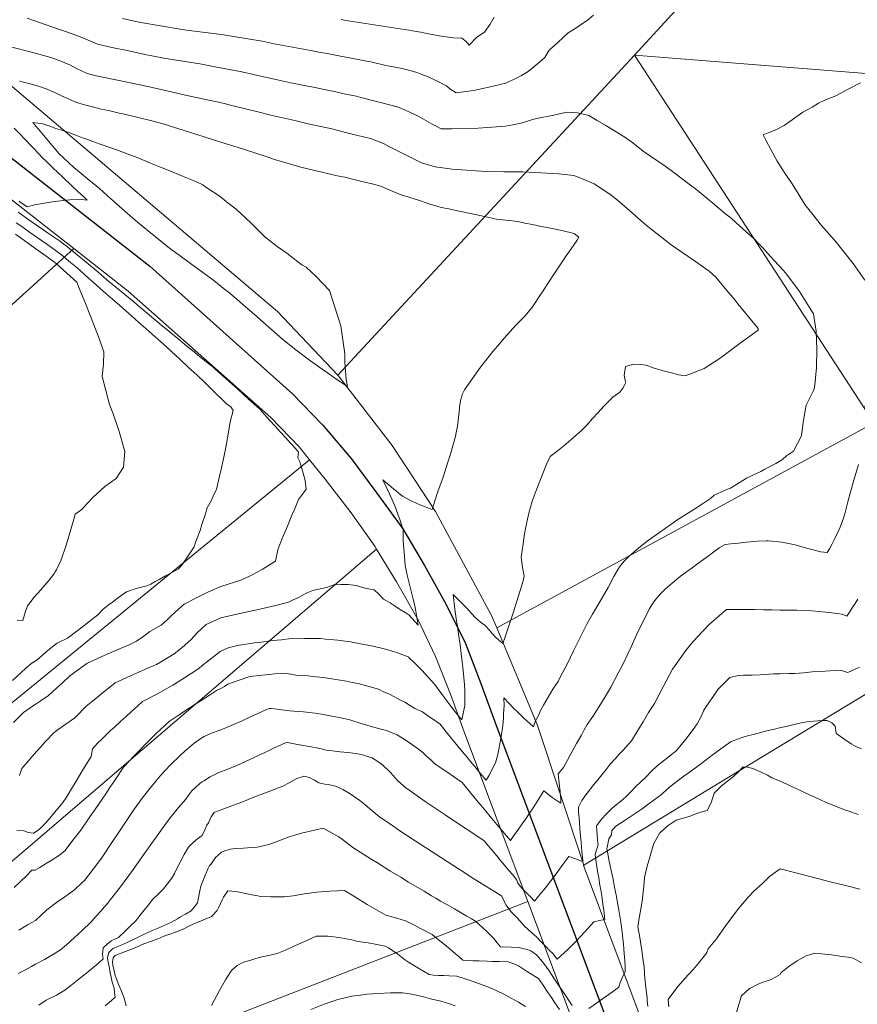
# Model space of a CAD drawing. Header units: inches. Extents: x 11351264 to 11356330, y 6702313 to 6706468.
# Tile 51 of 160: x 11351485 to 11351872, y 6705395 to 6705850. Entities that reach past the tile are written whole.
import ezdxf

# ---------------------------------------------------------------- set-up
doc = ezdxf.new("R2010")
doc.units = ezdxf.units.IN
doc.header["$MEASUREMENT"] = 0
doc.layers.add('Shumate_Contours_clip1', color=7, linetype='Continuous', lineweight=0)
doc.layers.add('Shumate_Parcels_clip1', color=7, linetype='Continuous', lineweight=0)
doc.layers.add('Shumate_Streets_clip1', color=7, linetype='Continuous')

msp = doc.modelspace()

# ---------------------------------------------------------------- linework, layer by layer
at = {"layer": 'Shumate_Contours_clip1'}
for points, elevation in [([(11351482.22, 6705449.11), (11351485.05, 6705451.83), (11351488.13, 6705454.73), (11351490.48, 6705457.24), (11351491.92, 6705457.2), (11351494.18, 6705458.38), (11351497.59, 6705460.57), (11351499.35, 6705461.64), (11351503.26, 6705464.17), (11351505.78, 6705466.24), (11351509.46, 6705471.05), (11351513.03, 6705475.63), (11351517.18, 6705481.78), (11351519.92, 6705485.59), (11351524.7, 6705492.49), (11351526.55, 6705495.46), (11351528.65, 6705498.44), (11351532.84, 6705504.84), (11351537.69, 6705510.05), (11351539.89, 6705512.26), (11351542.64, 6705515.14), (11351546.38, 6705518.86), (11351547.85, 6705520.33), (11351553.94, 6705525.85), (11351558.08, 6705528.65), (11351560.08, 6705530.01), (11351566.29, 6705534.1), (11351568.23, 6705535.37), (11351572.57, 6705538.14), (11351575.83, 6705540.27), (11351577.47, 6705541.08), (11351579.45, 6705542.07), (11351581.03, 6705543.18), (11351586.28, 6705545.08), (11351591.23, 6705546.69), (11351595.59, 6705547.26), (11351598.47, 6705547.56), (11351602.8, 6705548.04), (11351605.35, 6705548.13), (11351606.85, 6705548.23), (11351610.16, 6705547.87), (11351612.57, 6705547.38), (11351615.37, 6705547.23), (11351618.08, 6705546.97), (11351621.82, 6705546.61), (11351625.33, 6705546.24), (11351630, 6705545.55), (11351632.09, 6705545.2), (11351635.98, 6705544.56), (11351638.76, 6705543.97), (11351641.34, 6705543.44), (11351645.81, 6705542.22), (11351650.68, 6705540.82), (11351652.78, 6705539.79), (11351656.13, 6705538.41), (11351660.57, 6705536), (11351662.84, 6705534.79), (11351667.55, 6705531.96), (11351671.03, 6705530.32), (11351673.53, 6705528.58), (11351675.64, 6705527.21), (11351679.17, 6705524.66), (11351682.07, 6705521.09), (11351684.47, 6705518.12), (11351687.46, 6705514.5), (11351689.61, 6705511.89), (11351691.48, 6705509.62), (11351693.25, 6705507.47), (11351695.96, 6705504.18), (11351697.62, 6705502.19), (11351700.47, 6705498.75), (11351701.66, 6705500.83), (11351704.79, 6705506.82), (11351705.7, 6705510.09), (11351706.31, 6705513.07), (11351707.34, 6705518.11), (11351707.87, 6705521.94), (11351708.16, 6705524.11), (11351708.46, 6705527.61), (11351708.5, 6705529.65), (11351708.88, 6705533.16), (11351708.66, 6705536.84), (11351710.98, 6705534.36), (11351713.36, 6705531.96), (11351715.32, 6705530.05), (11351718.13, 6705527.32), (11351720.53, 6705525.08), (11351722.36, 6705523.49), (11351723.26, 6705526.17), (11351724.47, 6705528.38), (11351725.81, 6705531.29), (11351727.02, 6705533.54), (11351729.19, 6705537.23), (11351731.36, 6705540.92), (11351733.74, 6705544.48), (11351734.93, 6705546.72), (11351737.79, 6705552.19), (11351740.85, 6705558.64), (11351744.44, 6705565.64), (11351747.11, 6705570.86), (11351748.48, 6705573.41), (11351749.72, 6705575.51), (11351752.97, 6705581.26), (11351756.96, 6705587.82), (11351759.49, 6705592.96), (11351762.12, 6705597.4), (11351764.36, 6705600.14), (11351766.77, 6705602.58), (11351770.85, 6705606.01), (11351775, 6705609.33), (11351780.6, 6705613.34), (11351785.85, 6705617.02), (11351788.68, 6705618.96), (11351792.76, 6705621.61), (11351796.03, 6705623.73), (11351800.51, 6705626.63), (11351804.14, 6705629.08), (11351805.71, 6705630.49), (11351805.98, 6705630.65), (11351810.68, 6705632.8), (11351812.78, 6705633.63), (11351813.52, 6705633.86), (11351816.25, 6705635.49), (11351820.92, 6705638.49), (11351827.42, 6705641.53), (11351829.35, 6705642.67), (11351834.46, 6705645.31), (11351837.52, 6705647.15), (11351839.29, 6705648.86), (11351842.53, 6705650.97), (11351846.29, 6705658.08), (11351847.13, 6705664.42), (11351848.47, 6705672.28), (11351851.79, 6705679.02), (11351852.3, 6705680.41), (11351852.37, 6705681.06), (11351852.41, 6705681.42), (11351853.23, 6705689.64), (11351853.36, 6705698.09), (11351853.14, 6705706.44), (11351851.87, 6705714.46), (11351850, 6705717.42), (11351845.3, 6705724.71), (11351839.45, 6705732.71), (11351838.01, 6705734.49), (11351833.61, 6705739.17), (11351831.96, 6705741.01), (11351828.32, 6705745.17), (11351826.01, 6705747.51), (11351824.35, 6705749.14), (11351820.6, 6705752.47), (11351815.92, 6705756.75), (11351813.71, 6705758.66), (11351811.24, 6705760.58), (11351805.12, 6705765.79), (11351797.2, 6705772.25), (11351794.37, 6705774.45), (11351787.19, 6705779.76), (11351783.67, 6705782.46), (11351773.01, 6705789.65), (11351768.34, 6705793.5), (11351764.54, 6705796.15), (11351755.78, 6705801.48), (11351751.83, 6705803.82), (11351747.92, 6705806.21), (11351742.79, 6705807.41), (11351737.85, 6705807.71), (11351731.83, 6705806.26), (11351723.9, 6705804.76), (11351721.93, 6705804.28), (11351717.24, 6705802.71), (11351712.87, 6705801.93), (11351709.39, 6705801.18), (11351699.01, 6705800.49), (11351696.74, 6705800.33), (11351684.68, 6705799.98), (11351679.66, 6705800.06), (11351677.71, 6705801.01), (11351675.78, 6705801.96), (11351671.45, 6705804.41), (11351668.49, 6705806.1), (11351665.5, 6705807.58), (11351662.78, 6705808.87), (11351659.76, 6705809.97), (11351658.82, 6705810.31), (11351658.52, 6705810.4), (11351657.6, 6705810.62), (11351650.33, 6705812.46), (11351642.53, 6705814.48), (11351640.42, 6705815.05), (11351634.83, 6705816.26), (11351631.02, 6705817.09), (11351627.2, 6705817.88), (11351622, 6705819), (11351610.17, 6705821.26), (11351604.65, 6705822.5), (11351592.95, 6705825.07), (11351587.55, 6705826.37), (11351572.78, 6705829.07), (11351569.02, 6705829.84), (11351551.54, 6705832.7), (11351545.92, 6705833.8), (11351542.75, 6705834.4), (11351534.49, 6705836.22), (11351528.15, 6705837.43), (11351520.76, 6705839.1), (11351516.17, 6705841.1), (11351512.08, 6705842.92), (11351509.52, 6705843.8), (11351500.12, 6705847), (11351490.84, 6705850.25), (11351488.26, 6705851.22)], 1428), ([(11351750.09, 6705852.63), (11351747.26, 6705850.18), (11351745.03, 6705848.73), (11351742.89, 6705847.13), (11351740.41, 6705845.61), (11351738.36, 6705844.35), (11351736.38, 6705842.56), (11351733.29, 6705839.58), (11351729.55, 6705836.32), (11351727.67, 6705833.01), (11351724.26, 6705830.1), (11351719.9, 6705826.58), (11351716.76, 6705824.69), (11351713.17, 6705822.75), (11351709.59, 6705821.12), (11351704.29, 6705819.86), (11351700.39, 6705818.91), (11351694.62, 6705817.75), (11351686.68, 6705816.62), (11351683.7, 6705818.56), (11351682.1, 6705819.82), (11351679.08, 6705821.41), (11351676.35, 6705822.77), (11351673.7, 6705823.99), (11351670.74, 6705825.21), (11351668.38, 6705826.06), (11351665.74, 6705826.8), (11351661.61, 6705827.91), (11351654.17, 6705829.36), (11351647.71, 6705830.82), (11351635.56, 6705833.13), (11351633.11, 6705833.65), (11351627.01, 6705834.78), (11351623.12, 6705835.5), (11351619.47, 6705836.19), (11351614.33, 6705837.17), (11351602.52, 6705839.38), (11351596.94, 6705840.61), (11351582.76, 6705842.79), (11351578.12, 6705843.62), (11351561.98, 6705845.69), (11351558.99, 6705846.17), (11351540.82, 6705849.2), (11351538.5, 6705849.69), (11351532.31, 6705851.05)], 1430), ([(11351704.19, 6705851.67), (11351702.36, 6705848.42), (11351699.67, 6705844.71), (11351696.16, 6705842.39), (11351692.64, 6705838.66), (11351691.32, 6705840.44), (11351689.29, 6705842.01), (11351685.17, 6705842.08), (11351679.77, 6705842.86), (11351672.98, 6705844.11), (11351670.26, 6705844.72), (11351668.19, 6705845.06), (11351664.74, 6705845.61), (11351650.71, 6705847.81), (11351636.68, 6705850.03), (11351633.46, 6705850.51)], 1432), ([(11351483.52, 6705475.59), (11351486.74, 6705475.33), (11351488.72, 6705474.55), (11351491.25, 6705474.26), (11351493.9, 6705476.03), (11351497.29, 6705479.39), (11351504.73, 6705488.48), (11351506.53, 6705491), (11351508.84, 6705494.82), (11351510.91, 6705498.36), (11351513.61, 6705502.83), (11351517.86, 6705509.72), (11351518.56, 6705513.23), (11351520.92, 6705516.04), (11351522.4, 6705517.32), (11351523.33, 6705518.27), (11351526.83, 6705521.7), (11351528.62, 6705523.24), (11351531.7, 6705526.22), (11351533.96, 6705528.12), (11351536.65, 6705530.69), (11351539.32, 6705532.96), (11351541.63, 6705535.15), (11351548.5, 6705538.75), (11351555.55, 6705542.8), (11351561.08, 6705546.15), (11351567.2, 6705550.12), (11351569.84, 6705552.27), (11351571.87, 6705553.82), (11351574.6, 6705555.96), (11351577.51, 6705558.34), (11351581.15, 6705560.05), (11351585.57, 6705561.07), (11351593.39, 6705562.23), (11351595.52, 6705562.5), (11351601.89, 6705563.34), (11351605.83, 6705563.76), (11351610.34, 6705564.29), (11351613.56, 6705564.22), (11351616.48, 6705564.35), (11351623.95, 6705564.25), (11351626.27, 6705564.02), (11351631.96, 6705563.46), (11351635.33, 6705563.02), (11351637.83, 6705562.72), (11351642.41, 6705561.91), (11351648.22, 6705560.7), (11351653.96, 6705559.39), (11351656.52, 6705558.54), (11351659.43, 6705557.74), (11351664.44, 6705555.89), (11351664.57, 6705555.82), (11351664.79, 6705555.59), (11351667.65, 6705552.82), (11351670.74, 6705549.6), (11351673.71, 6705546.41), (11351676.71, 6705543.03), (11351680.04, 6705538.63), (11351681.44, 6705536.75), (11351683.64, 6705533.64), (11351686.16, 6705530.39), (11351689.26, 6705526.68), (11351690.63, 6705533.34), (11351690.6, 6705537.57), (11351690.57, 6705540.28), (11351690.41, 6705542.84), (11351690.12, 6705546.34), (11351689.63, 6705551), (11351689.39, 6705553.59), (11351689.01, 6705557.35), (11351688.4, 6705561.34), (11351687.71, 6705566.38), (11351687.17, 6705569.93), (11351686.67, 6705573.48), (11351686.03, 6705577.87), (11351685.22, 6705584.69), (11351688.74, 6705581.14), (11351691.53, 6705578.27), (11351695.24, 6705574.24), (11351697.81, 6705571.92), (11351699.97, 6705570.33), (11351701.96, 6705568.23), (11351703.29, 6705566.59), (11351704.88, 6705564.98), (11351706.38, 6705563.59), (11351708.27, 6705562), (11351709.2, 6705565.03), (11351711.46, 6705571.6), (11351713.05, 6705576.15), (11351715.47, 6705584.1), (11351717.54, 6705590.9), (11351718.06, 6705593.09), (11351717.23, 6705597.13), (11351716.75, 6705601.99), (11351717.67, 6705608.15), (11351718.27, 6705612.75), (11351718.7, 6705615.24), (11351719.56, 6705619.53), (11351720.25, 6705622.21), (11351721.8, 6705627.88), (11351723.22, 6705631.54), (11351724.29, 6705634.34), (11351726.4, 6705639.88), (11351728.46, 6705644.99), (11351730.04, 6705648.41), (11351733.28, 6705650.88), (11351736.47, 6705653.45), (11351739.61, 6705656.11), (11351741.91, 6705658.2), (11351742.28, 6705658.49), (11351744.35, 6705660.41), (11351746.96, 6705663.02), (11351749.58, 6705665.98), (11351752.29, 6705668.89), (11351754.94, 6705671.82), (11351759.01, 6705675.99), (11351762.24, 6705678.27), (11351763.64, 6705680), (11351764.6, 6705681.83), (11351765.01, 6705682.68), (11351764.94, 6705683.03), (11351764.29, 6705685.9), (11351764.98, 6705690.03), (11351768.7, 6705691.13), (11351771.7, 6705691.05), (11351774.5, 6705690.75), (11351777.71, 6705689.53), (11351781.81, 6705688.31), (11351784.4, 6705687.65), (11351786.86, 6705687.04), (11351789.38, 6705686.18), (11351792.56, 6705685.71), (11351795.49, 6705686.92), (11351801.26, 6705689.21), (11351808.16, 6705693.71), (11351809.9, 6705694.88), (11351818.51, 6705701.39), (11351826.32, 6705706.87), (11351826.21, 6705707.66), (11351821.24, 6705713.8), (11351816.92, 6705719.15), (11351815.4, 6705720.86), (11351811.8, 6705725.26), (11351809.55, 6705727.9), (11351806.69, 6705731.38), (11351803.55, 6705734.19), (11351796.78, 6705738.91), (11351791.36, 6705742.63), (11351786.07, 6705746.43), (11351775.18, 6705754.84), (11351772.33, 6705757.26), (11351766.64, 6705762.33), (11351761.43, 6705766.84), (11351758.12, 6705769.56), (11351750.49, 6705774.51), (11351745.37, 6705776.79), (11351740.95, 6705778.47), (11351734.09, 6705779.24), (11351717.44, 6705780.06), (11351708.72, 6705780.16), (11351700.34, 6705780.34), (11351684.84, 6705781.33), (11351676.89, 6705782.46), (11351670.53, 6705784.36), (11351664.47, 6705787.32), (11351659.75, 6705789.71), (11351655.55, 6705791.88), (11351652.96, 6705793.15), (11351646.95, 6705795.47), (11351643.21, 6705796.41), (11351640.44, 6705797.14), (11351635.46, 6705798.3), (11351629.07, 6705799.94), (11351618.17, 6705802.29), (11351611.98, 6705803.83), (11351600.86, 6705806.33), (11351594.95, 6705807.81), (11351583.46, 6705810.59), (11351578.06, 6705812), (11351562.87, 6705815.25), (11351553.49, 6705817.41), (11351551.41, 6705817.91), (11351544.13, 6705819.52), (11351536.71, 6705821.19), (11351530.79, 6705822.38), (11351528.48, 6705822.83), (11351523.33, 6705823.87), (11351520.24, 6705824.58), (11351515.98, 6705825.66), (11351513.35, 6705826.88), (11351511.43, 6705827.76), (11351508.32, 6705829.4), (11351503.06, 6705831.62), (11351499.19, 6705832.92), (11351490.82, 6705835.35), (11351479.93, 6705838.12)], 1426), ([(11351484.71, 6705500.95), (11351485.81, 6705504.22), (11351488.68, 6705507.65), (11351492.63, 6705512.09), (11351494.72, 6705514.42), (11351496.62, 6705516.52), (11351500.81, 6705520.9), (11351502.58, 6705522.22), (11351506.09, 6705524.67), (11351510.27, 6705527.67), (11351512.28, 6705529.64), (11351513.88, 6705531.31), (11351515.47, 6705532.79), (11351518.41, 6705535.31), (11351521, 6705537.31), (11351523.68, 6705539.57), (11351526.56, 6705541.8), (11351528.94, 6705543.83), (11351535.99, 6705547.05), (11351543, 6705550.12), (11351548.11, 6705552.34), (11351549.96, 6705553.38), (11351556.26, 6705557.24), (11351559.9, 6705560.2), (11351563.87, 6705563.73), (11351567.09, 6705567.07), (11351571.04, 6705570.82), (11351577.79, 6705573.88), (11351586.53, 6705575.87), (11351594.53, 6705577.58), (11351603.32, 6705579.5), (11351609.07, 6705581.16), (11351610.91, 6705581.96), (11351614.09, 6705583.44), (11351617.21, 6705585.27), (11351620.43, 6705586.55), (11351622.42, 6705587.02), (11351624.54, 6705587.42), (11351626.72, 6705587.95), (11351630.01, 6705589.14), (11351633.26, 6705589.34), (11351636.64, 6705589.25), (11351640.53, 6705588.87), (11351642.45, 6705588.27), (11351645.18, 6705587.47), (11351648.69, 6705586.78), (11351650.75, 6705584.94), (11351653, 6705582.54), (11351656.1, 6705580.77), (11351658.44, 6705579.27), (11351660.44, 6705577.86), (11351663.08, 6705576.32), (11351664.91, 6705575.08), (11351667.5, 6705572.23), (11351669.03, 6705570.55), (11351668.02, 6705576.88), (11351667.39, 6705580.2), (11351666.69, 6705582.53), (11351665.28, 6705588.12), (11351664.1, 6705592.98), (11351663.71, 6705595.2), (11351663.08, 6705598.1), (11351662.53, 6705604.29), (11351662.14, 6705609.3), (11351662.11, 6705614.69), (11351661.41, 6705616.82), (11351660.68, 6705618.94), (11351659.72, 6705621.78), (11351658.3, 6705625.61), (11351655.75, 6705631.18), (11351652.78, 6705637.61), (11351657.6, 6705633.47), (11351661.78, 6705630.15), (11351665.77, 6705627.96), (11351669.77, 6705626.17), (11351675.49, 6705623.93), (11351676.94, 6705628.41), (11351678.21, 6705632.29), (11351680.54, 6705638.99), (11351682.84, 6705645.91), (11351684.04, 6705649.59), (11351686.42, 6705658.4), (11351686.54, 6705658.87), (11351686.69, 6705659.59), (11351687.2, 6705662.45), (11351687.94, 6705669.15), (11351688.16, 6705671.36), (11351688.68, 6705674.39), (11351689.61, 6705677.45), (11351690.4, 6705679.37), (11351697.82, 6705689.72), (11351699.5, 6705692), (11351703.63, 6705697.11), (11351705.69, 6705699.44), (11351708.9, 6705703.28), (11351714.24, 6705709.24), (11351718.49, 6705713.55), (11351721.94, 6705717.73), (11351725.81, 6705723.48), (11351727.16, 6705725.53), (11351728.76, 6705728.05), (11351732.23, 6705733.47), (11351735.28, 6705738), (11351737.43, 6705741.29), (11351739.8, 6705744.47), (11351742.53, 6705748.45), (11351743.4, 6705749.85), (11351741.18, 6705751.57), (11351735.4, 6705752.96), (11351728.73, 6705754.42), (11351725.97, 6705754.9), (11351721.98, 6705755.8), (11351718.36, 6705756.44), (11351715.2, 6705757.14), (11351705.29, 6705758.23), (11351702.43, 6705758.91), (11351694.83, 6705760.56), (11351687.23, 6705762.14), (11351683.3, 6705762.94), (11351679.65, 6705763.66), (11351677.71, 6705764.24), (11351674.2, 6705765.27), (11351668.71, 6705767.1), (11351663.24, 6705768.86), (11351660.77, 6705769.64), (11351655.98, 6705771.63), (11351652.17, 6705773.31), (11351650.09, 6705773.92), (11351647.14, 6705774.74), (11351643.55, 6705775.5), (11351639.27, 6705776.6), (11351635.13, 6705777.63), (11351631.65, 6705778.2), (11351621.32, 6705780.75), (11351614.82, 6705782.31), (11351602.7, 6705785.77), (11351598.7, 6705787.16), (11351585.34, 6705791.48), (11351582.27, 6705792.4), (11351571.08, 6705795.97), (11351566.27, 6705797.51), (11351560.4, 6705799.35), (11351555.89, 6705800.82), (11351552.2, 6705802.03), (11351546.55, 6705803.5), (11351539.03, 6705805.41), (11351533.23, 6705806.77), (11351530.77, 6705807.29), (11351525.83, 6705808.42), (11351522.52, 6705809.12), (11351518.45, 6705810.13), (11351514.22, 6705811.24), (11351511.18, 6705812.15), (11351509.25, 6705812.93), (11351506.59, 6705814.14), (11351504.11, 6705815.31), (11351502.07, 6705816.36), (11351497.48, 6705818.35), (11351493.58, 6705819.74), (11351489.72, 6705820.83), (11351484.73, 6705822.04)], 1424), ([(11351875.58, 6705729.98), (11351870.18, 6705737.71), (11351866.53, 6705742.3), (11351862.47, 6705747.38), (11351855.6, 6705755.36), (11351851.51, 6705760.45), (11351847.9, 6705765.01), (11351844.72, 6705770.06), (11351841.91, 6705774.54), (11351838.3, 6705779.94), (11351835.08, 6705785.11), (11351832.13, 6705790.49), (11351829.82, 6705794.78), (11351828.49, 6705797.25), (11351830.86, 6705798.15), (11351834.37, 6705799.6), (11351838.21, 6705801.54), (11351840.88, 6705803.34), (11351846.93, 6705807.66), (11351851.26, 6705810.05), (11351854.18, 6705811.89), (11351857.45, 6705813.41), (11351862.13, 6705815.27), (11351867.84, 6705818.29), (11351873.51, 6705821.29)], 1430), ([(11351482.21, 6705800.37), (11351485.15, 6705797.33), (11351486.56, 6705795.82), (11351490.99, 6705791.29), (11351493.61, 6705788.51), (11351495.36, 6705786.58), (11351497.15, 6705784.89), (11351499.98, 6705782.16), (11351502.65, 6705779.64), (11351504.64, 6705777.75), (11351509.31, 6705773.35), (11351513.61, 6705769.28), (11351513.79, 6705769.12), (11351513.96, 6705768.97), (11351515.96, 6705767.05), (11351513.39, 6705767.35), (11351508.03, 6705767.11), (11351500.99, 6705766.42), (11351499, 6705766.17), (11351494.41, 6705765.36), (11351491.64, 6705764.82), (11351488.23, 6705763.99), (11351484.92, 6705766.28), (11351484.51, 6705766.57)], 1424), ([(11351482.01, 6705525.52), (11351486.54, 6705530.07), (11351490.31, 6705532.7), (11351492.46, 6705534.06), (11351494.32, 6705535.29), (11351498.18, 6705538), (11351501.92, 6705541.52), (11351504.57, 6705543.88), (11351507.88, 6705546.83), (11351510.31, 6705548.71), (11351513.57, 6705551.05), (11351515.82, 6705552.8), (11351522.76, 6705556), (11351529.94, 6705559.05), (11351535.43, 6705561.44), (11351538.82, 6705563.13), (11351542.25, 6705565.32), (11351544.93, 6705567.62), (11351550.24, 6705570.48), (11351552.91, 6705572.85), (11351554.5, 6705574.43), (11351556.85, 6705576.61), (11351560.91, 6705580.26), (11351566.92, 6705583.22), (11351572.16, 6705585.82), (11351577.89, 6705588.4), (11351587.46, 6705591.47), (11351592.33, 6705593.79), (11351596.97, 6705596.27), (11351600.39, 6705598.39), (11351603.09, 6705600.06), (11351604.17, 6705605.31), (11351606.05, 6705610.18), (11351608.64, 6705616.26), (11351610.67, 6705621.32), (11351611.95, 6705624.04), (11351613.79, 6705628.59), (11351615.57, 6705631.01), (11351617.21, 6705633.33), (11351616.85, 6705637.3), (11351615.83, 6705640.73), (11351615.23, 6705642.86), (11351614.32, 6705645.94), (11351613.45, 6705647.9), (11351613.72, 6705650.43), (11351612.41, 6705652.11), (11351610.67, 6705653.97), (11351610.02, 6705654.65), (11351607.7, 6705657.28), (11351605.72, 6705659.41), (11351605.23, 6705659.92), (11351602.89, 6705662.56), (11351600.49, 6705665.19), (11351598.07, 6705667.83), (11351595.82, 6705670.31), (11351595.65, 6705670.47), (11351590.65, 6705674.98), (11351585.45, 6705679.7), (11351580.27, 6705684.35), (11351575.11, 6705688.96), (11351574.1, 6705689.88), (11351571.06, 6705692.3), (11351567.06, 6705695.53), (11351565.48, 6705696.83), (11351563.04, 6705698.79), (11351561.2, 6705700.32), (11351559.02, 6705702.06), (11351557.04, 6705703.79), (11351554.93, 6705705.5), (11351552.78, 6705707.28), (11351550.9, 6705708.81), (11351548.53, 6705710.78), (11351546.86, 6705712.13), (11351542.82, 6705715.46), (11351539.11, 6705718.67), (11351537.53, 6705719.96), (11351533.4, 6705723.37), (11351529.28, 6705726.79), (11351525.16, 6705730.21), (11351520.95, 6705733.86), (11351515.55, 6705738.33), (11351511.36, 6705741.81), (11351507.15, 6705745.27), (11351503.15, 6705748.19), (11351498.12, 6705751.67), (11351495.91, 6705753.21), (11351490.18, 6705757.2), (11351484.09, 6705761.44)], 1422), ([(11351481.55, 6705544.87), (11351487.5, 6705550.43), (11351490.48, 6705552.83), (11351492.85, 6705554.48), (11351496.97, 6705557.94), (11351500.35, 6705560.74), (11351502.22, 6705562.09), (11351506.87, 6705564.53), (11351512.47, 6705568.69), (11351516.72, 6705571.95), (11351521.02, 6705575.18), (11351523.37, 6705577.83), (11351525.71, 6705579.69), (11351527.68, 6705581.15), (11351529.89, 6705582.87), (11351532.17, 6705584.45), (11351534.13, 6705585.95), (11351538.72, 6705587.42), (11351543.53, 6705588.64), (11351545.44, 6705589.42), (11351547.4, 6705590.62), (11351549.33, 6705591.6), (11351552.29, 6705593.23), (11351555.1, 6705594.79), (11351558.21, 6705596.47), (11351559.77, 6705598.28), (11351562.44, 6705602.03), (11351565.44, 6705606.74), (11351566.22, 6705609.21), (11351568.23, 6705614.29), (11351568.99, 6705617.01), (11351570.75, 6705622.02), (11351571.5, 6705624.73), (11351573.4, 6705628.03), (11351574.76, 6705631.22), (11351575.75, 6705633.2), (11351577.31, 6705640.08), (11351577.91, 6705642.52), (11351579.95, 6705651.87), (11351581.32, 6705659.68), (11351582.06, 6705664.53), (11351583.56, 6705669.8), (11351582.37, 6705671.42), (11351580.44, 6705672.8), (11351577.79, 6705675.45), (11351576.01, 6705677.19), (11351574.11, 6705679.07), (11351570.41, 6705682.68), (11351566.67, 6705686.28), (11351563.02, 6705689.54), (11351558.71, 6705693.58), (11351555.01, 6705697.02), (11351551.16, 6705700.58), (11351546.04, 6705705.04), (11351541.95, 6705708.71), (11351539.96, 6705710.46), (11351536.46, 6705713.59), (11351533.88, 6705715.85), (11351530.96, 6705718.46), (11351528.81, 6705720.28), (11351526.81, 6705722.03), (11351524.7, 6705723.82), (11351522.06, 6705726.19), (11351518.81, 6705729.04), (11351516.67, 6705730.95), (11351512.92, 6705734.29), (11351511.35, 6705735.7), (11351508.29, 6705738.26), (11351504.09, 6705741.73), (11351499.47, 6705745.08), (11351497.76, 6705746.32), (11351494.84, 6705748.42), (11351492.97, 6705749.76), (11351489.33, 6705752.29), (11351485.83, 6705754.77), (11351483.26, 6705756.57)], 1420), ([(11351483.61, 6705572.81), (11351486.3, 6705572.7), (11351487.33, 6705576.36), (11351488.47, 6705579.37), (11351489.67, 6705580.98), (11351491.34, 6705583.26), (11351494.52, 6705586.8), (11351498.32, 6705591.1), (11351500.43, 6705593.97), (11351500.89, 6705594.49), (11351501.29, 6705595.07), (11351501.79, 6705596.1), (11351503.95, 6705600.72), (11351506.37, 6705607.5), (11351508.4, 6705614.65), (11351509.81, 6705619.45), (11351510.49, 6705621.75), (11351513.55, 6705623.94), (11351515.96, 6705626.73), (11351518.72, 6705629.6), (11351524.21, 6705634.6), (11351529.44, 6705638.34), (11351532.8, 6705643.52), (11351533.45, 6705650.81), (11351530.79, 6705660), (11351527.97, 6705668.21), (11351526.31, 6705672.45), (11351522.9, 6705685.47), (11351523.59, 6705691.21), (11351523.66, 6705696.94), (11351521.88, 6705702.13), (11351520.77, 6705705.01), (11351519.91, 6705707.3), (11351517.85, 6705712.55), (11351514.92, 6705720.07), (11351512.36, 6705726.26), (11351511.2, 6705729.06), (11351506.58, 6705733.24), (11351501.83, 6705737.52), (11351501.02, 6705738.19), (11351496.4, 6705741.54), (11351491.78, 6705744.89), (11351487.16, 6705748.24), (11351482.92, 6705751.32)], 1418), ([(11351484.41, 6705429.45), (11351488.81, 6705431.99), (11351492.17, 6705433.92), (11351494.74, 6705436.34), (11351497.15, 6705438.62), (11351497.44, 6705438.89), (11351501.85, 6705442.21), (11351505.68, 6705444.87), (11351510.11, 6705448.14), (11351513.69, 6705451.48), (11351514.71, 6705452.41), (11351520.76, 6705460.19), (11351522.28, 6705462.2), (11351528.4, 6705471.32), (11351529.71, 6705473.32), (11351534.9, 6705481.24), (11351537.1, 6705484.41), (11351541.47, 6705490.44), (11351542.64, 6705491.97), (11351543.77, 6705493.37), (11351544.35, 6705494.22), (11351547.75, 6705498.35), (11351550.15, 6705501.06), (11351554.43, 6705505.74), (11351559.29, 6705510.58), (11351561.15, 6705512.21), (11351565.56, 6705515.94), (11351568.09, 6705517.74), (11351570.04, 6705518.94), (11351573.49, 6705520.53), (11351577, 6705521.75), (11351580.49, 6705523.15), (11351583.7, 6705524.56), (11351587.62, 6705526.3), (11351591.91, 6705528.21), (11351594.37, 6705529.34), (11351596.61, 6705530.37), (11351597.88, 6705530.95), (11351599.81, 6705531.82), (11351600.11, 6705531.96), (11351600.82, 6705531.88), (11351602.43, 6705531.76), (11351605.99, 6705531.36), (11351609.51, 6705530.85), (11351613.64, 6705530.55), (11351616.03, 6705530.34), (11351621.46, 6705529.75), (11351625.23, 6705529.12), (11351628.41, 6705528.54), (11351632.59, 6705527.82), (11351634.66, 6705527.31), (11351637.48, 6705526.75), (11351643.63, 6705524.75), (11351650.77, 6705522.75), (11351654.41, 6705521.77), (11351657.3, 6705520.57), (11351659.35, 6705519.74), (11351664.36, 6705516.54), (11351668.58, 6705513.53), (11351671.19, 6705511.54), (11351672.72, 6705510.08), (11351675.21, 6705507.93), (11351676.67, 6705506.57), (11351680.16, 6705504.11), (11351682.35, 6705502.57), (11351685.86, 6705500.11), (11351689.39, 6705497.7), (11351690.74, 6705496.05), (11351692.75, 6705493.61), (11351694.77, 6705491.16), (11351696.09, 6705489.57), (11351697.98, 6705487.28), (11351700.35, 6705484.43), (11351702.37, 6705481.99), (11351705.44, 6705478.29), (11351708.02, 6705475.2), (11351711.67, 6705470.83), (11351713.62, 6705473.6), (11351715.06, 6705475.67), (11351717.12, 6705478.56), (11351718.84, 6705480.98), (11351720.5, 6705483.47), (11351722.47, 6705486.44), (11351727.23, 6705493.79), (11351729.25, 6705492.23), (11351730.98, 6705490.85), (11351733.33, 6705489.27), (11351735.08, 6705488.09), (11351735.01, 6705489.14), (11351734.95, 6705489.67), (11351734.63, 6705493.37), (11351734.19, 6705497.4), (11351733.85, 6705501.7), (11351736.26, 6705504.69), (11351739.33, 6705510.33), (11351742.25, 6705515.7), (11351744.51, 6705519.58), (11351745.78, 6705522.1), (11351747.15, 6705524.54), (11351749.76, 6705528.23), (11351752.74, 6705532.86), (11351755.46, 6705537.27), (11351758.06, 6705541.85), (11351761.83, 6705548.95), (11351763.3, 6705551.63), (11351765.92, 6705557.17), (11351767.52, 6705560.5), (11351770.06, 6705566.02), (11351771.71, 6705569.59), (11351774.48, 6705575.01), (11351775.9, 6705577.91), (11351777.68, 6705580.78), (11351778.93, 6705582.44), (11351781.31, 6705585.06), (11351783.45, 6705587.33), (11351788.54, 6705591.65), (11351790.32, 6705593.1), (11351795.81, 6705597.02), (11351797.77, 6705598.47), (11351803.08, 6705602.38), (11351805.08, 6705603.94), (11351808.25, 6705606.24), (11351810.94, 6705607.84), (11351813.68, 6705608.1), (11351815.88, 6705608.3), (11351820.83, 6705608.83), (11351825.77, 6705609.26), (11351829.9, 6705609.41), (11351830.81, 6705609.41), (11351837.14, 6705608.86), (11351843.28, 6705607.59), (11351849.17, 6705606), (11351851.11, 6705605.49), (11351855.09, 6705604.44), (11351858.12, 6705604.11), (11351859.23, 6705605.77), (11351860.41, 6705608.14), (11351861.63, 6705610.48), (11351863.52, 6705614.43), (11351864.14, 6705615.86), (11351865.78, 6705619.94), (11351866.47, 6705622.61), (11351867.74, 6705627.54), (11351868.78, 6705631.51), (11351870.46, 6705637.51), (11351872.71, 6705644.83)], 1430), ([(11351484.15, 6705409.37), (11351487.46, 6705411.11), (11351490.24, 6705412.63), (11351492.08, 6705413.66), (11351496.27, 6705415.92), (11351501.2, 6705418.85), (11351503.62, 6705420.35), (11351506.45, 6705422.62), (11351510.09, 6705425.98), (11351513.54, 6705429.14), (11351517.83, 6705433.33), (11351519.45, 6705435.04), (11351519.79, 6705435.47), (11351520.66, 6705436.35), (11351525.41, 6705441.83), (11351526.85, 6705443.58), (11351531.42, 6705449.53), (11351537.37, 6705457.71), (11351540.98, 6705462.72), (11351542.84, 6705465.3), (11351543.32, 6705465.99), (11351545.52, 6705469.08), (11351547.85, 6705472.39), (11351550.19, 6705475.68), (11351552.56, 6705478.93), (11351555.06, 6705482.19), (11351558.25, 6705486.15), (11351561.6, 6705490.08), (11351563.01, 6705491.96), (11351564.44, 6705493.83), (11351566.24, 6705495.63), (11351567.99, 6705497.08), (11351569.08, 6705497.99), (11351569.96, 6705498.52), (11351572.88, 6705500.33), (11351576.95, 6705502.29), (11351581.13, 6705503.91), (11351585.29, 6705505.59), (11351587.48, 6705506.61), (11351590.85, 6705508.2), (11351595.83, 6705510.56), (11351598.11, 6705511.63), (11351600.09, 6705512.57), (11351602.16, 6705513.54), (11351605.73, 6705515.17), (11351607.18, 6705515.83), (11351608.16, 6705516.27), (11351609.35, 6705516.04), (11351612.47, 6705515.41), (11351616.78, 6705514.67), (11351619.56, 6705514.16), (11351622.8, 6705513.56), (11351624.81, 6705513.16), (11351626.55, 6705512.73), (11351628.14, 6705512.58), (11351630.6, 6705512.24), (11351633.04, 6705511.94), (11351637.87, 6705511.45), (11351642.83, 6705510.67), (11351647.56, 6705509.12), (11351649.88, 6705507.68), (11351652.54, 6705505.91), (11351656.22, 6705502.27), (11351659.57, 6705498.6), (11351663.46, 6705495.13), (11351663.82, 6705494.88), (11351672.34, 6705488.92), (11351681.47, 6705482.74), (11351690.55, 6705476.72), (11351692.42, 6705475.48), (11351699.6, 6705470.74), (11351700.44, 6705469.73), (11351700.86, 6705469.22), (11351703.76, 6705465.73), (11351705.39, 6705463.77), (11351707.03, 6705461.81), (11351709.01, 6705459.41), (11351710.95, 6705457.06), (11351712.78, 6705454.97), (11351714.52, 6705452.87), (11351715.19, 6705451.17), (11351717.05, 6705448.92), (11351719.02, 6705446.85), (11351721, 6705444.82), (11351722.88, 6705442.9), (11351725.33, 6705445.9), (11351727.86, 6705449.07), (11351730.34, 6705452.25), (11351732.78, 6705455.42), (11351735.93, 6705459.77), (11351737.35, 6705461.67), (11351738.75, 6705463.54), (11351741.86, 6705462.36), (11351745.06, 6705461.25), (11351745.22, 6705461.21), (11351745.19, 6705461.41), (11351745.19, 6705461.43), (11351745.19, 6705461.46), (11351745.15, 6705461.86), (11351744.75, 6705465.78), (11351744.36, 6705470.15), (11351744.01, 6705474.53), (11351743.85, 6705476.57), (11351743.65, 6705478.92), (11351743.45, 6705481.47), (11351743.24, 6705483.9), (11351743.21, 6705486.23), (11351744.75, 6705489.45), (11351746.52, 6705491.99), (11351748.36, 6705494.3), (11351750.18, 6705496.7), (11351752.11, 6705498.99), (11351754.02, 6705501.32), (11351755.92, 6705503.71), (11351757.8, 6705506.14), (11351760.41, 6705508.9), (11351762.2, 6705510.9), (11351763.64, 6705512.47), (11351765.13, 6705513.99), (11351767.69, 6705516.96), (11351768.21, 6705517.81), (11351770.35, 6705521.36), (11351773.06, 6705525.84), (11351775.6, 6705530.01), (11351778.26, 6705534.31), (11351782.31, 6705541.89), (11351786.65, 6705550.13), (11351787.85, 6705551.85), (11351792.35, 6705558.21), (11351795.16, 6705561.64), (11351798.27, 6705565.13), (11351803.73, 6705571.01), (11351811.61, 6705577.74), (11351814.29, 6705577.74), (11351818.07, 6705577.73), (11351821.04, 6705577.72), (11351824.52, 6705577.68), (11351828.74, 6705577.59), (11351832.68, 6705577.54), (11351836.27, 6705577.42), (11351844.1, 6705577.36), (11351851.08, 6705577.09), (11351857.53, 6705576.45), (11351861.59, 6705575.96), (11351865.09, 6705575.5), (11351867.28, 6705574.69), (11351868.49, 6705576.56), (11351869.78, 6705578.54), (11351871.06, 6705580.52), (11351872.3, 6705582.49)], 1432), ([(11351493.65, 6705394.71), (11351497.1, 6705396.98), (11351501.83, 6705399.35), (11351505.62, 6705401.65), (11351508.46, 6705403.82), (11351513.14, 6705407.48), (11351516.56, 6705410.26), (11351521.2, 6705414.11), (11351523.48, 6705416.2), (11351523.14, 6705417.97), (11351523.14, 6705418.09), (11351523.41, 6705421.24), (11351525.24, 6705422.88), (11351526.92, 6705424.35), (11351527.16, 6705424.47), (11351527.39, 6705424.57), (11351530.49, 6705426.08), (11351533.68, 6705429.12), (11351536.11, 6705431.45), (11351538.48, 6705433.8), (11351540.35, 6705436.14), (11351544.36, 6705441.07), (11351546.38, 6705443.71), (11351548.83, 6705446.05), (11351551.27, 6705448.47), (11351553.64, 6705451.45), (11351555.27, 6705453.79), (11351556.38, 6705455.69), (11351557.67, 6705458.2), (11351558.97, 6705460.83), (11351560.83, 6705464.38), (11351562.81, 6705467.84), (11351564.59, 6705469.55), (11351566.45, 6705471.19), (11351569.11, 6705473.21), (11351570.5, 6705476.09), (11351571.36, 6705477.92), (11351572.15, 6705479.12), (11351573.32, 6705481.84), (11351574.54, 6705483.71), (11351574.65, 6705483.82), (11351577.27, 6705484.79), (11351580.68, 6705486.09), (11351584.1, 6705487.38), (11351587.5, 6705488.67), (11351590.48, 6705489.84), (11351593.04, 6705490.92), (11351598.52, 6705493.01), (11351602.5, 6705494.5), (11351606.47, 6705496.02), (11351609.47, 6705497.52), (11351612.97, 6705499.53), (11351615.9, 6705500.5), (11351616.22, 6705500.59), (11351618.76, 6705500.08), (11351621.17, 6705498.74), (11351623.19, 6705497.61), (11351625.83, 6705496.99), (11351628.19, 6705496.68), (11351630.89, 6705496.06), (11351634.2, 6705494.47), (11351637.12, 6705492.79), (11351642.14, 6705489.4), (11351644.41, 6705487.52), (11351646.72, 6705485.51), (11351651.32, 6705481.65), (11351656.66, 6705478.07), (11351659.65, 6705475.99), (11351667.6, 6705470.7), (11351677.61, 6705464.2), (11351687.26, 6705458.14), (11351690.14, 6705456.22), (11351693.56, 6705453.95), (11351696.81, 6705451.97), (11351700.29, 6705449.8), (11351704.29, 6705447.29), (11351707.79, 6705445.13), (11351708.86, 6705442.8), (11351709.51, 6705441.16), (11351709.98, 6705440.57), (11351712.08, 6705437.95), (11351714.76, 6705435.19), (11351718.29, 6705431.35), (11351721.51, 6705428.31), (11351723.87, 6705426.19), (11351726.13, 6705423.88), (11351728.21, 6705421.79), (11351728.4, 6705421.5), (11351729.83, 6705420.04), (11351731.25, 6705418.56), (11351733.38, 6705415.95), (11351736.56, 6705418.87), (11351738.37, 6705420.59), (11351740.17, 6705422.32), (11351741.99, 6705424.23), (11351743.99, 6705426.33), (11351746.16, 6705428.69), (11351747.68, 6705430.35), (11351750.28, 6705433.29), (11351752.86, 6705433.85), (11351755.36, 6705434.32), (11351754.82, 6705438.61), (11351754.48, 6705441.31), (11351753.93, 6705445.28), (11351753.46, 6705448.01), (11351753.07, 6705450.21), (11351752.54, 6705453.64), (11351752.18, 6705455.82), (11351751.25, 6705461.75), (11351750.91, 6705464.34), (11351751.54, 6705466.61), (11351752.2, 6705468.94), (11351752.01, 6705471), (11351751.78, 6705473.47), (11351751.49, 6705477.66), (11351754.04, 6705480.96), (11351756.01, 6705483.02), (11351758.23, 6705485.31), (11351759.8, 6705486.74), (11351762.78, 6705489.04), (11351764.87, 6705490.86), (11351766.55, 6705492.57), (11351767.24, 6705493.24), (11351769.55, 6705495.65), (11351772.19, 6705498.16), (11351774.3, 6705500.23), (11351776.99, 6705502.99), (11351779.6, 6705505.43), (11351783.08, 6705508.16), (11351786.02, 6705510.49), (11351788.37, 6705512.35), (11351789.99, 6705514.34), (11351793.39, 6705518.58), (11351794.71, 6705520.27), (11351796.16, 6705522.16), (11351798.04, 6705524.9), (11351799.88, 6705528.24), (11351800.96, 6705530.86), (11351802.23, 6705532.88), (11351805.12, 6705537.04), (11351807.63, 6705540.65), (11351809.82, 6705542.88), (11351813.13, 6705546.3), (11351817.06, 6705547.24), (11351819.49, 6705547.34), (11351823.44, 6705547.34), (11351827.1, 6705547.53), (11351833.41, 6705547.9), (11351836.48, 6705548.01), (11351840.51, 6705548.05), (11351843.25, 6705548.15), (11351847.27, 6705548.38), (11351851.14, 6705548.82), (11351854.87, 6705549.12), (11351859.59, 6705549.32), (11351864.19, 6705549.7), (11351867.72, 6705548.62), (11351871.07, 6705550.08), (11351873.13, 6705551.12)], 1434), ([(11351747.89, 6705393.14), (11351751.51, 6705395.69), (11351754.31, 6705397.72), (11351757.17, 6705399.73), (11351761.8, 6705403.03), (11351762.2, 6705404.16), (11351762.34, 6705404.8), (11351763.39, 6705407.35), (11351764.78, 6705410.3), (11351764.72, 6705412.64), (11351764.61, 6705415.5), (11351764.31, 6705418.53), (11351764.14, 6705420.81), (11351763.95, 6705422.91), (11351763.71, 6705425.5), (11351763.37, 6705428.66), (11351762.68, 6705433.17), (11351761.77, 6705438.63), (11351761.39, 6705441.07), (11351760.73, 6705445.04), (11351759.89, 6705449.31), (11351759.03, 6705453.58), (11351758.6, 6705455.56), (11351758.13, 6705457.85), (11351757.38, 6705461.29), (11351757.24, 6705462.08), (11351756.76, 6705464.67), (11351756.31, 6705467.08), (11351756.45, 6705467.68), (11351757.2, 6705471.61), (11351758.41, 6705473.55), (11351758.59, 6705475.47), (11351759.61, 6705476.65), (11351760.44, 6705477.57), (11351764.77, 6705480.35), (11351768.04, 6705482.48), (11351771.24, 6705484.65), (11351772.62, 6705485.61), (11351775.28, 6705487.55), (11351778.22, 6705489.65), (11351781.54, 6705492.2), (11351784.01, 6705494.43), (11351785.96, 6705496.1), (11351789.48, 6705498.77), (11351791.86, 6705500.59), (11351793.81, 6705501.99), (11351799.52, 6705506.2), (11351805.6, 6705510.77), (11351810.05, 6705514), (11351813.71, 6705516.71), (11351818.87, 6705518.51), (11351821.39, 6705519.25), (11351823.97, 6705519.9), (11351830.27, 6705521.65), (11351833.84, 6705522.45), (11351836.05, 6705522.94), (11351838.38, 6705523.44), (11351841.72, 6705524.28), (11351846.06, 6705525.28), (11351848.92, 6705525.72), (11351851.77, 6705526.11), (11351855.86, 6705526.32), (11351858.19, 6705526.35), (11351860.26, 6705525.33), (11351861.86, 6705523.77), (11351862.27, 6705520.57), (11351862.79, 6705520.05), (11351866.27, 6705517.65), (11351869.27, 6705515.63), (11351871.37, 6705514.36), (11351873.96, 6705513.21)], 1436), ([(11351775.26, 6705394.06), (11351774.96, 6705396.72), (11351774.96, 6705398.01), (11351774.73, 6705399.4), (11351774.32, 6705402.97), (11351773.84, 6705407.15), (11351773.71, 6705409.54), (11351773.47, 6705412.45), (11351772.96, 6705416.31), (11351772.41, 6705420.18), (11351771.81, 6705424.07), (11351771.31, 6705426.91), (11351771.19, 6705427.79), (11351770.61, 6705430.98), (11351771.29, 6705435.01), (11351772.15, 6705440.05), (11351772.75, 6705443.99), (11351773.11, 6705447.1), (11351773.36, 6705449.77), (11351773.76, 6705453.84), (11351774.64, 6705457.76), (11351775.27, 6705460.09), (11351775.87, 6705462.03), (11351776.62, 6705464.85), (11351777.46, 6705467.56), (11351778.05, 6705469.53), (11351780.71, 6705474.39), (11351784.62, 6705477.79), (11351788.38, 6705480.31), (11351794.31, 6705481.96), (11351799.58, 6705484.04), (11351802.62, 6705484.81), (11351804.49, 6705488.37), (11351805.83, 6705492.73), (11351809.22, 6705495.96), (11351812.09, 6705498.4), (11351814.8, 6705500.55), (11351817.21, 6705502.61), (11351819.32, 6705504.94), (11351821.37, 6705504.74), (11351823.77, 6705504.13), (11351825.91, 6705503.29), (11351828, 6705502.39), (11351830.56, 6705501.13), (11351832.64, 6705499.94), (11351836.11, 6705498.48), (11351841.74, 6705495.84), (11351847.69, 6705493.05), (11351850.05, 6705491.96), (11351852.52, 6705490.86), (11351855.33, 6705489.56), (11351857.32, 6705488.63), (11351862.26, 6705486.57), (11351866.62, 6705484.98), (11351868.25, 6705484.46), (11351872.52, 6705482.86)], 1438), ([(11351524.32, 6705394.38), (11351527.22, 6705396.94), (11351528.96, 6705398.39), (11351528.71, 6705400.53), (11351528.46, 6705402.58), (11351527.87, 6705404.48), (11351527.61, 6705405.41), (11351527.11, 6705407.69), (11351526.69, 6705409.76), (11351526.27, 6705411.85), (11351525.89, 6705413.83), (11351525.47, 6705416.31), (11351525.51, 6705417.42), (11351525.97, 6705419.12), (11351527.94, 6705420.94), (11351530.47, 6705421.99), (11351532.81, 6705423.02), (11351537.41, 6705425.14), (11351540.23, 6705426.49), (11351546, 6705429.22), (11351549.08, 6705430.56), (11351552, 6705431.69), (11351554.77, 6705433.03), (11351557.77, 6705434.74), (11351559.1, 6705435.55), (11351561.47, 6705436.85), (11351564.05, 6705438.31), (11351565.52, 6705440.08), (11351567.08, 6705442.12), (11351567.67, 6705445.27), (11351568.05, 6705447.57), (11351568.62, 6705449.82), (11351569.52, 6705452.08), (11351570.39, 6705454.36), (11351571.91, 6705458.16), (11351572.52, 6705459.28), (11351573.13, 6705459.82), (11351575.41, 6705463.01), (11351578.2, 6705465.55), (11351580.18, 6705466.24), (11351582.26, 6705466.84), (11351584.46, 6705467.13), (11351588.23, 6705467.34), (11351592.03, 6705467.58), (11351594.6, 6705467.78), (11351598.09, 6705468.6), (11351600.44, 6705469.2), (11351602.62, 6705469.94), (11351605.44, 6705471.02), (11351608.99, 6705472.37), (11351611.87, 6705473.31), (11351615.78, 6705474.41), (11351621.08, 6705475.67), (11351625.2, 6705476.62), (11351629.33, 6705474.23), (11351632.32, 6705472.6), (11351634, 6705471.33), (11351638.84, 6705467.73), (11351647.32, 6705462.25), (11351650.18, 6705460.52), (11351655.92, 6705456.89), (11351660.99, 6705453.89), (11351664.6, 6705451.64), (11351671.77, 6705447.42), (11351673.55, 6705446.33), (11351675.17, 6705445.35), (11351677.23, 6705444.18), (11351679.44, 6705442.91), (11351682.63, 6705441.09), (11351685.83, 6705439.27), (11351689.75, 6705436.98), (11351691.48, 6705435.96), (11351693.68, 6705434.69), (11351695.5, 6705433.61), (11351698.86, 6705430.65), (11351701.12, 6705428.56), (11351703.97, 6705425.5), (11351705.62, 6705423.49), (11351707.14, 6705421.79), (11351712.1, 6705421.62), (11351715.48, 6705421.44), (11351719.42, 6705420.55), (11351721.07, 6705419.84), (11351723.75, 6705418.07), (11351725.01, 6705416.63), (11351727.18, 6705414.03), (11351729.55, 6705410.57), (11351731.82, 6705407.24), (11351733.04, 6705405.42), (11351734.3, 6705403.54), (11351737.01, 6705399.46), (11351739.03, 6705396.37), (11351740.23, 6705394.53)], 1436), ([(11351784.95, 6705393.99), (11351784.57, 6705397.34), (11351789.12, 6705403.35), (11351793.93, 6705408.74), (11351796.35, 6705411.38), (11351798.71, 6705414.18), (11351801.84, 6705418.12), (11351802.55, 6705419.16), (11351803.09, 6705420.81), (11351806.97, 6705425.39), (11351811.62, 6705432.03), (11351817.37, 6705439.56), (11351821.68, 6705444.62), (11351824.35, 6705447.65), (11351828.18, 6705451.06), (11351831.47, 6705454.26), (11351836.43, 6705457.86), (11351844.34, 6705455.75), (11351846.52, 6705455.16), (11351856.55, 6705452.59), (11351860.14, 6705451.67), (11351866.57, 6705450.05), (11351873.18, 6705448.36)], 1440), ([(11351533.99, 6705394.48), (11351532.96, 6705398.42), (11351531.85, 6705401.22), (11351530.72, 6705404.04), (11351529.41, 6705407.16), (11351528.98, 6705408.52), (11351528.39, 6705411.19), (11351527.92, 6705413.25), (11351527.68, 6705414.73), (11351528.07, 6705416.69), (11351528.35, 6705417.15), (11351528.92, 6705417.68), (11351530.89, 6705418.42), (11351533.77, 6705419.52), (11351535.71, 6705420.27), (11351538.55, 6705421.38), (11351542.26, 6705423.03), (11351545.75, 6705424.36), (11351548.63, 6705425.47), (11351551.51, 6705426.58), (11351553.79, 6705427.36), (11351557.32, 6705428.71), (11351560.73, 6705430.07), (11351562.67, 6705431.09), (11351565.34, 6705432.33), (11351569.55, 6705434.08), (11351573.57, 6705435.74), (11351576.17, 6705438.46), (11351576.85, 6705440.01), (11351578.4, 6705443.41), (11351579.02, 6705444.65), (11351580.99, 6705447.54), (11351584.7, 6705447.25), (11351587.04, 6705446.87), (11351592.19, 6705445.81), (11351594.96, 6705445.31), (11351596.01, 6705445), (11351600.92, 6705444.83), (11351604.12, 6705444.77), (11351607.31, 6705444.87), (11351611.21, 6705445.34), (11351616.57, 6705446.15), (11351622.15, 6705446.96), (11351628.16, 6705447.52), (11351635.07, 6705447.79), (11351638.47, 6705445.68), (11351645.53, 6705441.35), (11351654.14, 6705436.29), (11351659.13, 6705434.95), (11351663.14, 6705433.78), (11351666.72, 6705431.97), (11351669.88, 6705430.37), (11351675.45, 6705427.4), (11351678.37, 6705425.09), (11351682.8, 6705421.49), (11351686.29, 6705418.55), (11351687.86, 6705417.21), (11351689.76, 6705415.6), (11351692.32, 6705415.38), (11351694.42, 6705415.28), (11351697.21, 6705415.17), (11351700.89, 6705415.05), (11351703.19, 6705414.96), (11351706.55, 6705414.86), (11351710.67, 6705414.83), (11351713.26, 6705413.79), (11351715.39, 6705412.89), (11351719.61, 6705410.18), (11351724.74, 6705407.03), (11351726.83, 6705403.98), (11351728.46, 6705401.57), (11351731.02, 6705397.8), (11351732.31, 6705395.87), (11351734.36, 6705392.8)], 1438), ([(11351573.52, 6705394.6), (11351574.73, 6705396.89), (11351577.2, 6705401.58), (11351579.99, 6705406.4), (11351582.46, 6705410.34), (11351582.91, 6705410.9), (11351585.41, 6705413.13), (11351588.3, 6705414.58), (11351591.28, 6705415.47), (11351594.04, 6705416.32), (11351596.77, 6705417.07), (11351599.29, 6705417.51), (11351603.91, 6705418.68), (11351607.64, 6705420.24), (11351610.95, 6705421.7), (11351616.23, 6705424.06), (11351621.89, 6705426.7), (11351627.32, 6705426.7), (11351630.12, 6705426.31), (11351633.37, 6705425.88), (11351638.43, 6705424.88), (11351640.51, 6705424.38), (11351643.24, 6705423.87), (11351645.92, 6705423.51), (11351649.22, 6705422.99), (11351653.78, 6705422), (11351655.4, 6705421.19), (11351659.63, 6705418.28), (11351662.67, 6705415.9), (11351664.61, 6705414.67), (11351668.85, 6705411.98), (11351674.14, 6705408.98), (11351676.11, 6705408.61), (11351678.35, 6705408.48), (11351680.89, 6705408.42), (11351683.4, 6705408.28), (11351686.94, 6705408.14), (11351690.38, 6705407.08), (11351693.55, 6705406.05), (11351697.37, 6705404.65), (11351701.21, 6705403.15), (11351705.05, 6705401.53), (11351708.73, 6705399.84), (11351712.12, 6705398.03), (11351715.45, 6705396.09), (11351718.7, 6705394.14)], 1440), ([(11351815.63, 6705389.35), (11351818.17, 6705398.07), (11351818.45, 6705398.89), (11351818.56, 6705399.06), (11351822.31, 6705402.49), (11351826.59, 6705404.58), (11351828.98, 6705405.56), (11351832.31, 6705406.67), (11351836.45, 6705408.93), (11351836.87, 6705409.85), (11351840.45, 6705412.61), (11351844.22, 6705415.25), (11351848.43, 6705417.57), (11351852.48, 6705418.75), (11351860.16, 6705418.01), (11351864.97, 6705417.27), (11351867.79, 6705416.92), (11351870.24, 6705416.53), (11351873.95, 6705414.39)], 1442), ([(11351619.4, 6705392.66), (11351625.62, 6705395.22), (11351628.88, 6705396.31), (11351631.95, 6705397.4), (11351638.45, 6705398.97), (11351644.67, 6705399.68), (11351645.28, 6705399.8), (11351650.51, 6705400.12), (11351656.28, 6705400.47), (11351661.78, 6705400.4), (11351664.35, 6705400.09), (11351666.81, 6705399.63), (11351671.48, 6705398.54), (11351674.76, 6705397.74), (11351679.6, 6705396.6), (11351683.52, 6705395.4), (11351686.13, 6705394.5)], 1442)]:
    msp.add_lwpolyline(points, dxfattribs=dict(at, elevation=elevation))
at = {"layer": 'Shumate_Contours_clip1', "elevation": 1422}
msp.add_lwpolyline([(11351490.9, 6705802.96), (11351493.36, 6705799.97), (11351495.92, 6705796.94), (11351498.88, 6705793.42), (11351500.92, 6705791.02), (11351502.95, 6705788.62), (11351507.57, 6705784.21), (11351509.79, 6705782.15), (11351512.33, 6705780.12), (11351516.06, 6705777.09), (11351518.52, 6705775.04), (11351521.87, 6705772.25), (11351526.75, 6705767.85), (11351530.74, 6705764.18), (11351535.93, 6705759.77), (11351539.31, 6705756.91), (11351540.94, 6705755.52), (11351547.58, 6705750.1), (11351554.03, 6705744.88), (11351559.03, 6705741.22), (11351563.85, 6705737.67), (11351569.47, 6705733.6), (11351574.61, 6705729.93), (11351579.73, 6705725.73), (11351581.3, 6705724.45), (11351586.27, 6705720.29), (11351588.16, 6705718.64), (11351593.31, 6705714.13), (11351596.02, 6705711.77), (11351600.35, 6705707.96), (11351603.83, 6705704.92), (11351606.5, 6705702.64), (11351609.46, 6705700.2), (11351611.82, 6705698.22), (11351618.19, 6705693.51), (11351624.6, 6705688.89), (11351627.55, 6705686.84), (11351631.05, 6705684.36), (11351636.32, 6705680.78), (11351635.76, 6705684.11), (11351635.41, 6705688.1), (11351635.08, 6705692.09), (11351635.1, 6705695.95), (11351633.34, 6705708.95), (11351631.71, 6705713.72), (11351628.06, 6705725.25), (11351621.9, 6705731.73), (11351617.27, 6705736.06), (11351615.27, 6705737.15), (11351611.26, 6705740.19), (11351608.33, 6705742.49), (11351603.86, 6705745.66), (11351598.2, 6705750.08), (11351591.67, 6705756.54), (11351584.86, 6705762.8), (11351581.24, 6705765.68), (11351577.44, 6705768.66), (11351570.45, 6705773.35), (11351569.67, 6705773.97), (11351569.46, 6705774.14), (11351568.62, 6705774.58), (11351563.94, 6705776.53), (11351559.36, 6705778.43), (11351554.25, 6705780.55), (11351549.08, 6705782.61), (11351545.24, 6705784.18), (11351539.11, 6705786.69), (11351534.9, 6705788.32), (11351527.88, 6705790.84), (11351522.09, 6705792.95), (11351518.57, 6705794.21), (11351516.23, 6705795), (11351513.85, 6705795.77), (11351511.49, 6705796.73), (11351507.57, 6705798.28), (11351504.77, 6705799.17), (11351501.51, 6705800.19), (11351498.78, 6705801.22), (11351495.53, 6705802.29), (11351493.17, 6705802.69)], close=True, dxfattribs=at)
at = {"layer": 'Shumate_Parcels_clip1'}
for points in [[(11351683, 6706213), (11351735, 6706129.5), (11351785, 6706048.5), (11351858, 6705931), (11351769, 6705834), (11351631.94, 6705686.07), (11351604, 6705715.5), (11351314.33, 6705961.22), (11351646, 6706271)], [(11351987.08, 6705816.83), (11351769, 6705834), (11351858, 6705931), (11351937.29, 6706010.51), (11351944, 6705988), (11351953, 6705968.5), (11351974, 6705935), (11351996, 6705911), (11352013, 6705894), (11352010, 6705873.5), (11351995, 6705851)], [(11351875, 6705671.5), (11351879.95, 6705663.93), (11351879.53, 6705663.93), (11351705.37, 6705569.29), (11351703, 6705575), (11351677, 6705623), (11351657, 6705653.5), (11351632, 6705686), (11351631.94, 6705686.07), (11351769, 6705834)], [(11351987.08, 6705816.83), (11351987, 6705816.5), (11351989, 6705786.5), (11352011.12, 6705744.95), (11351875, 6705671.5), (11351769, 6705834)], [(11351509.81, 6705744.69), (11351269, 6705526), (11351264.41, 6705530.13), (11351264.41, 6705705.77), (11351404.72, 6705827.55), (11351416, 6705818)], [(11351618.85, 6705646.93), (11351364, 6705439), (11351269, 6705526), (11351509.81, 6705744.69), (11351535, 6705725), (11351601, 6705666.5), (11351614, 6705653)], [(11351937, 6705575.5), (11351807.37, 6705496.88), (11351745.68, 6705459.47), (11351724, 6705524.5), (11351705.37, 6705569.29), (11351879.53, 6705663.93), (11351879.95, 6705663.93), (11351910, 6705618)], [(11351649.83, 6705605.64), (11351433, 6705420), (11351364, 6705439), (11351618.85, 6705646.93), (11351626, 6705638), (11351638, 6705622.5), (11351649, 6705607)], [(11351719.76, 6705442.73), (11351462, 6705342.5), (11351433, 6705420), (11351649.83, 6705605.64), (11351659, 6705590.5), (11351669, 6705573), (11351677, 6705556), (11351684, 6705538.5), (11351691, 6705519.5)], [(11351970, 6705496), (11352008, 6705402.5), (11352022, 6705369), (11351810.81, 6705285.29), (11351745.5, 6705459.36), (11351745.68, 6705459.47), (11351807.37, 6705496.88), (11351937, 6705575.5)], [(11351763.03, 6705327.22), (11351504, 6705230.5), (11351462, 6705342.5), (11351719.76, 6705442.73)]]:
    msp.add_lwpolyline(points, close=True, dxfattribs=at)
at = {"layer": 'Shumate_Streets_clip1', "color": 4}
msp.add_lwpolyline([(11351264.41, 6705966.2), (11351426, 6705829.5), (11351545, 6705736.5), (11351611, 6705677.5), (11351625, 6705663), (11351638, 6705647.5), (11351650, 6705631.5), (11351662, 6705615), (11351672, 6705598), (11351682, 6705580), (11351691, 6705562), (11351698, 6705543.5), (11351705, 6705524.5), (11351832, 6705186), (11351951, 6704893), (11351989, 6704801)], dxfattribs=at)

doc.saveas('drawing.dxf')
